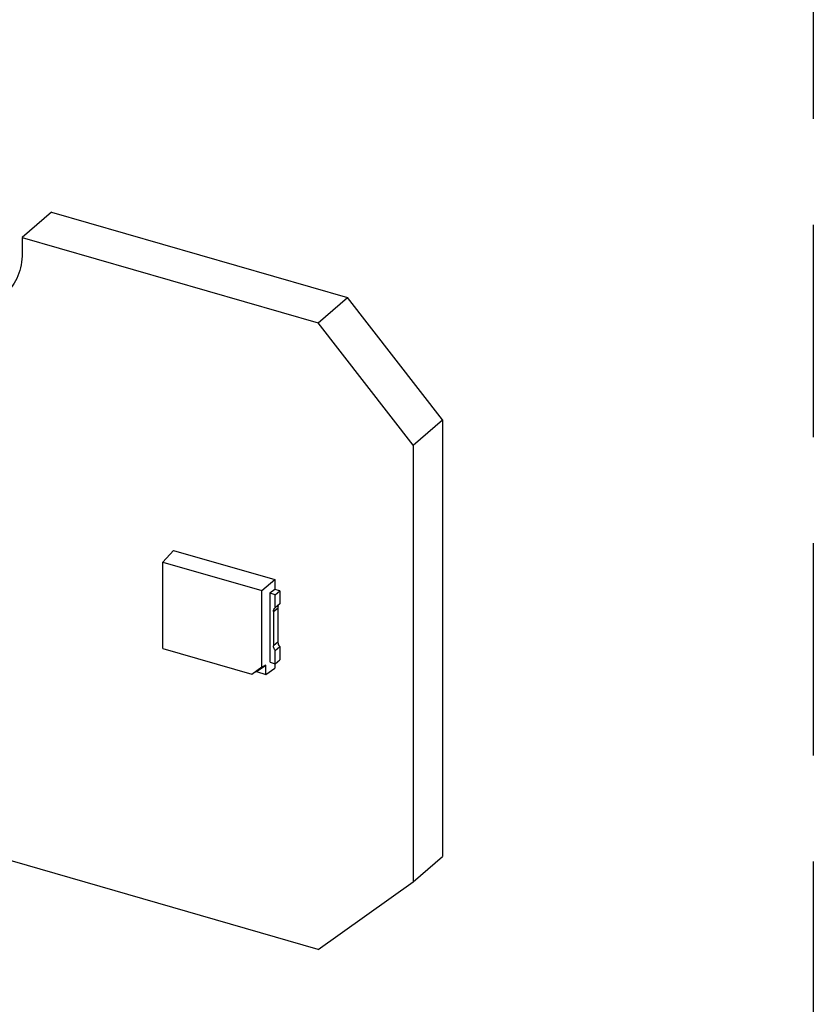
# Model space of a CAD drawing. Header units: millimetres. Extents: x 0 to 210, y 0 to 297.
# Tile 41 of 42: x 143 to 150, y 225 to 234. Entities that reach past the tile are written whole.
import ezdxf

# ---------------------------------------------------------------- set-up
doc = ezdxf.new("R2010")
doc.units = ezdxf.units.MM
doc.header["$LTSCALE"] = 19.36
doc.linetypes.add('PHANTOM', pattern=[0.8, 0.45, -0.05, 0.1, -0.05, 0.1, -0.05])
doc.layers.get('0').update_dxf_attribs({"linetype": 'CONTINUOUS'})
doc.layers.add('DEFAULT_3', color=7, linetype='PHANTOM')

msp = doc.modelspace()

# ---------------------------------------------------------------- linework, layer by layer
at = {"color": 6, "linetype": 'Continuous'}
for p, q in [((143.18116, 232.62703), (142.91452, 232.39611)), ((143.18116, 232.62703), (145.88, 231.84794)), ((142.91452, 232.39611), (145.61336, 231.61703)), ((142.91452, 232.39611), (142.91452, 232.25179)), ((145.61336, 231.61703), (145.88, 231.84794)), ((146.74594, 230.73203), (145.88, 231.84794)), ((146.4793, 230.50111), (145.61336, 231.61703)), ((146.4793, 230.50111), (146.74594, 230.73203)), ((146.74594, 230.73203), (146.74594, 226.74871)), ((146.4793, 230.50111), (146.4793, 226.51779)), ((144.29556, 229.54288), (144.19707, 229.4364)), ((144.29573, 229.54302), (145.21939, 229.27638)), ((144.19707, 229.4364), (145.10107, 229.17544)), ((144.19707, 228.64786), (144.19707, 229.4364)), ((145.10107, 229.17544), (145.21923, 229.27624)), ((145.21939, 229.27638), (145.21939, 229.1869)), ((145.10107, 228.47802), (145.10107, 229.17544)), ((145.21923, 229.18676), (145.17378, 229.15177)), ((145.17378, 229.15177), (145.17378, 228.52252)), ((145.22086, 229.13818), (145.17567, 229.15123)), ((145.26269, 229.17441), (145.21939, 229.1869)), ((145.22086, 229.13818), (145.26269, 229.17441)), ((145.22086, 229.0178), (145.22086, 229.13818)), ((145.26269, 229.17441), (145.26269, 229.05403)), ((145.26269, 229.05403), (145.22086, 229.0178)), ((145.20643, 228.98379), (145.20643, 228.67166)), ((145.24826, 228.70788), (145.24826, 229.02001)), ((144.19707, 228.64786), (145.00784, 228.41381)), ((145.22086, 228.62931), (145.26269, 228.66553)), ((145.22086, 228.50893), (145.22086, 228.62931)), ((145.26269, 228.66553), (145.26269, 228.54516)), ((145.10107, 228.47802), (145.13743, 228.49884)), ((145.17567, 228.52198), (145.22086, 228.50893)), ((145.21939, 228.50893), (145.21939, 228.46818)), ((145.22086, 228.50893), (145.26269, 228.54516)), ((145.00784, 228.41381), (145.10107, 228.48012)), ((145.05254, 228.43636), (145.00784, 228.41381)), ((145.05254, 228.43636), (145.13743, 228.49674)), ((145.05254, 228.43636), (145.13743, 228.41186)), ((145.13743, 228.41186), (145.13743, 228.49674)), ((145.13743, 228.41186), (145.21923, 228.46803)), ((145.61336, 225.90183), (139.87246, 227.55909)), ((146.4793, 226.51779), (146.74594, 226.74871)), ((145.61336, 225.90183), (146.4793, 226.51779))]:
    msp.add_line(p, q, dxfattribs=at)
at = {"color": 9, "linetype": 'Continuous'}
for p, q in [((145.20643, 228.98379), (145.24826, 229.02001)), ((145.24826, 228.70788), (145.20643, 228.67166))]:
    msp.add_line(p, q, dxfattribs=at)
at = {"color": 6, "linetype": 'Continuous'}
for points, knots in [([(142.91452, 232.25179), (142.91452, 232.18206), (142.89189, 232.04585), (142.81171, 231.93138), (142.76305, 231.88925)], [0, 0, 0, 0, 0.5200189, 1, 1, 1, 1]), ([(145.20643, 228.98379), (145.20643, 228.99037), (145.20834, 229.0033), (145.21623, 229.01389), (145.22086, 229.0178)], [0, 0, 0, 0, 0.5206716, 1, 1, 1, 1]), ([(145.26269, 228.66553), (145.26041, 228.66878), (145.25246, 228.68155), (145.24826, 228.69681), (145.24826, 228.70788)], [0, 0, 0, 0, 0.2640386, 1, 1, 1, 1]), ([(145.22086, 228.62931), (145.21858, 228.63256), (145.21063, 228.64532), (145.20643, 228.66059), (145.20643, 228.67166)], [0, 0, 0, 0, 0.2640386, 1, 1, 1, 1])]:
    msp.add_open_spline(points, degree=3, knots=knots, dxfattribs=at)
msp.add_open_spline([(145.24826, 229.02001), (145.24826, 229.02659), (145.2493, 229.03337), (145.25187, 229.03942)], degree=3, dxfattribs=at)
at = {"layer": 'DEFAULT_3', "color": 91, "linetype": 'PHANTOM', "true_color": 0x80ff80}
msp.add_line((150.12864, 257.68), (150.12864, 207.68), dxfattribs=at)

doc.saveas('drawing.dxf')
